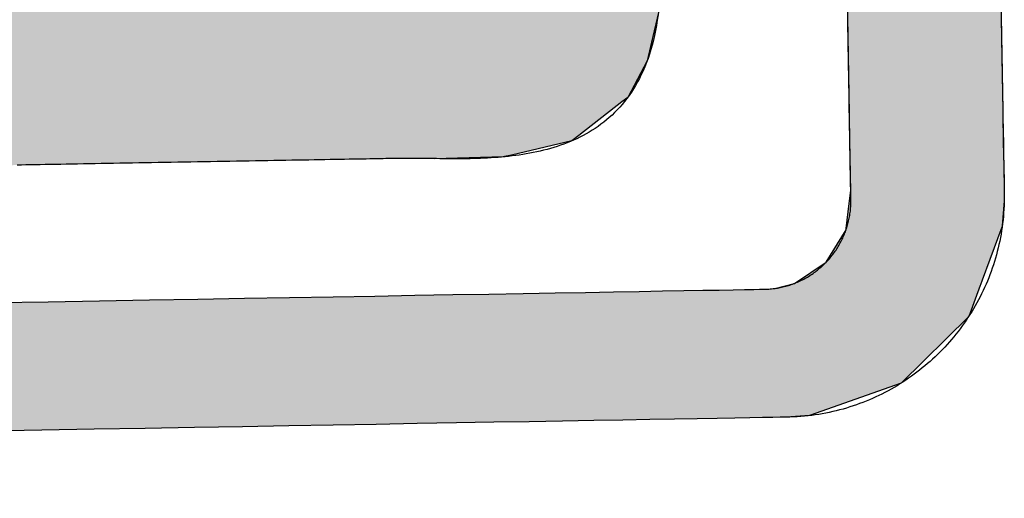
# Model space of a CAD drawing. Extents: x 1073 to 6773, y 5641 to 11966.
# Tile 28 of 58: x 3526 to 3626, y 8146 to 8194. Entities that reach past the tile are written whole.
import ezdxf

# ---------------------------------------------------------------- set-up
doc = ezdxf.new("R2010")
doc.units = 0
doc.layers.get('0').update_dxf_attribs({"linetype": 'CONTINUOUS'})
doc.layers.add('LOGO', color=7, linetype='CONTINUOUS')

# ---------------------------------------------------------------- blocks, each defined once
blk = doc.blocks.new('*U14')
at = {"layer": 'LOGO', "color": 8, "linetype": 'CONTINUOUS'}
for p, q in [((72.457, 17.358), (72.457, 19.153)), ((74.706, 19.153), (74.706, 17.358)), ((72.457, 17.262), (72.457, 17.358)), ((74.706, 17.358), (74.706, 17.262)), ((72.457, 16.671), (72.457, 17.262)), ((74.706, 17.262), (74.706, 16.671)), ((72.457, 16.62), (72.457, 16.671)), ((72.457, 16.247), (72.457, 16.62)), ((74.706, 16.671), (74.706, 16.62)), ((74.706, 16.62), (74.706, 16.247)), ((72.431, 16.046), (72.457, 16.238)), ((72.457, 16.238), (72.457, 16.247)), ((74.706, 16.238), (74.704, 16.046)), ((74.706, 16.247), (74.706, 16.238)), ((72.381, 15.678), (72.431, 16.046)), ((74.704, 16.046), (74.669, 15.678)), ((72.078, 15.19), (72.379, 15.661)), ((72.379, 15.661), (72.381, 15.678)), ((74.662, 15.661), (74.478, 15.19)), ((74.669, 15.678), (74.662, 15.661)), ((71.607, 14.889), (72.078, 15.19)), ((74.478, 15.19), (74.36, 14.889)), ((71.326, 14.821), (71.607, 14.889)), ((74.36, 14.889), (74.334, 14.821)), ((71.013, 14.811), (71.178, 14.811)), ((71.178, 14.811), (71.326, 14.821)), ((74.329, 14.811), (74.153, 14.36)), ((74.334, 14.821), (74.329, 14.811)), ((74.329, 14.811), (74.329, 14.811)), ((74.153, 14.36), (73.146, 13.4)), ((73.146, 13.4), (71.797, 12.948)), ((71.797, 12.948), (71.454, 12.931))]:
    blk.add_line(p, q, dxfattribs=at)
at = {"layer": 'LOGO', "color": 8, "linetype": 'CONTINUOUS', "extrusion": (0, 0, -1)}
for points in [[(-72.457, 19.153), (-74.706, 17.358), (-72.457, 17.358)], [(-72.457, 19.153), (-74.706, 19.153), (-74.706, 17.358)], [(-72.457, 17.358), (-74.706, 17.262), (-72.457, 17.262)], [(-72.457, 17.358), (-74.706, 17.358), (-74.706, 17.262)], [(-72.457, 17.262), (-74.706, 16.671), (-72.457, 16.671)], [(-72.457, 17.262), (-74.706, 17.262), (-74.706, 16.671)], [(-72.457, 16.671), (-74.706, 16.62), (-72.457, 16.62)], [(-72.457, 16.671), (-74.706, 16.671), (-74.706, 16.62)], [(-72.457, 16.62), (-74.706, 16.247), (-72.457, 16.247)], [(-72.457, 16.62), (-74.706, 16.62), (-74.706, 16.247)], [(-72.457, 16.238), (-74.704, 16.046), (-72.431, 16.046)], [(-72.457, 16.247), (-74.706, 16.238), (-72.457, 16.238)], [(-72.457, 16.247), (-74.706, 16.247), (-74.706, 16.238)], [(-72.457, 16.238), (-74.706, 16.238), (-74.704, 16.046)], [(-72.431, 16.046), (-74.669, 15.678), (-72.381, 15.678)], [(-72.431, 16.046), (-74.704, 16.046), (-74.669, 15.678)], [(-72.379, 15.661), (-74.478, 15.19), (-72.078, 15.19)], [(-72.381, 15.678), (-74.662, 15.661), (-72.379, 15.661)], [(-72.379, 15.661), (-74.662, 15.661), (-74.478, 15.19)], [(-72.381, 15.678), (-74.669, 15.678), (-74.662, 15.661)], [(-72.078, 15.19), (-74.36, 14.889), (-71.607, 14.889)], [(-72.078, 15.19), (-74.478, 15.19), (-74.36, 14.889)], [(-71.607, 14.889), (-74.334, 14.821), (-71.326, 14.821)], [(-71.607, 14.889), (-74.36, 14.889), (-74.334, 14.821)], [(-0.488, 14.811), (-74.153, 14.36), (-0.664, 14.36)], [(-0.488, 14.811), (-74.329, 14.811), (-74.153, 14.36)], [(-71.178, 14.811), (-74.329, 14.811), (-71.013, 14.811)], [(-71.326, 14.821), (-74.329, 14.811), (-71.178, 14.811)], [(-71.178, 14.811), (-74.329, 14.811), (-74.329, 14.811)], [(-71.326, 14.821), (-74.334, 14.821), (-74.329, 14.811)], [(-0.664, 14.36), (-73.146, 13.4), (-1.671, 13.4)], [(-0.664, 14.36), (-74.153, 14.36), (-73.146, 13.4)], [(-1.671, 13.4), (-71.797, 12.948), (-3.02, 12.948)], [(-1.671, 13.4), (-73.146, 13.4), (-71.797, 12.948)], [(-3.02, 12.948), (-71.454, 12.931), (-3.364, 12.931)], [(-3.02, 12.948), (-71.797, 12.948), (-71.454, 12.931)]]:
    blk.add_solid(points, dxfattribs=at)
blk = doc.blocks.new('*U18')
at = {"layer": 'LOGO', "color": 8, "linetype": 'CONTINUOUS'}
for p, q in [((63.456, 27.197), (64.133, 27.297)), ((64.133, 27.297), (64.387, 27.334)), ((64.387, 27.334), (64.463, 27.335)), ((70.189, 27.335), (70.19, 27.334)), ((70.19, 27.334), (70.311, 27.297)), ((70.311, 27.297), (70.311, 27.197)), ((62.695, 26.839), (63.456, 27.197)), ((70.311, 27.197), (70.311, 26.839)), ((62.06, 26.235), (62.666, 26.825)), ((62.666, 26.825), (62.695, 26.839)), ((70.311, 26.839), (70.311, 26.825)), ((70.311, 26.825), (70.311, 26.235)), ((61.95, 26.002), (62.06, 26.235)), ((70.311, 26.235), (70.311, 26.002)), ((61.684, 25.443), (61.95, 26.002)), ((70.311, 26.002), (70.306, 25.443)), ((61.65, 25.116), (61.684, 25.443)), ((70.306, 25.443), (70.303, 25.116)), ((61.649, 25.106), (61.65, 25.116)), ((67.502, 25.116), (67.295, 25.106)), ((61.622, 24.852), (61.646, 25.08)), ((61.646, 25.08), (61.649, 25.106)), ((67.295, 25.106), (67.267, 25.08)), ((67.267, 25.08), (67.276, 24.852)), ((61.593, 24.568), (61.622, 24.852)), ((67.276, 24.852), (67.427, 24.568)), ((61.584, 24.478), (61.593, 24.568)), ((67.427, 24.568), (67.474, 24.478)), ((61.69, 24.09), (61.584, 24.478)), ((67.474, 24.478), (67.68, 24.09)), ((61.887, 23.37), (61.69, 24.09)), ((67.68, 24.09), (68.054, 23.37)), ((62.185, 22.759), (61.887, 23.37)), ((68.054, 23.37), (68.372, 22.759)), ((62.485, 22.141), (62.185, 22.759)), ((68.372, 22.759), (68.674, 22.141)), ((62.968, 21.268), (62.485, 22.141)), ((68.674, 22.141), (69.102, 21.268)), ((63.151, 20.937), (62.968, 21.268)), ((69.102, 21.268), (69.24, 20.937)), ((63.6, 20.028), (63.151, 20.937)), ((69.24, 20.937), (69.621, 20.028)), ((63.662, 19.902), (63.6, 20.028)), ((69.621, 20.028), (69.653, 19.902)), ((63.746, 19.63), (63.662, 19.902)), ((69.653, 19.902), (69.724, 19.63)), ((63.789, 19.493), (63.746, 19.63)), ((69.724, 19.63), (69.716, 19.493)), ((63.808, 19.285), (63.789, 19.493)), ((69.716, 19.493), (69.705, 19.285)), ((63.706, 19.144), (63.809, 19.211)), ((63.809, 19.211), (63.808, 19.285)), ((69.701, 19.211), (69.697, 19.144)), ((69.705, 19.285), (69.701, 19.211)), ((59.591, 18.938), (59.598, 19.144)), ((69.697, 19.144), (69.686, 18.938)), ((59.591, 18.889), (59.591, 18.938)), ((69.686, 18.938), (69.683, 18.889)), ((59.591, 18.459), (59.591, 18.889)), ((69.683, 18.889), (69.575, 18.459)), ((59.591, 18.184), (59.591, 18.459)), ((69.575, 18.459), (69.506, 18.184)), ((59.591, 17.656), (59.591, 18.184)), ((69.506, 18.184), (69.214, 17.656)), ((59.591, 17.591), (59.591, 17.656)), ((69.214, 17.656), (69.127, 17.591)), ((59.591, 17.112), (59.591, 17.591)), ((69.127, 17.591), (68.488, 17.112)), ((59.591, 17.032), (59.591, 17.112)), ((59.591, 16.841), (59.591, 17.032)), ((68.382, 17.032), (67.493, 16.841)), ((68.488, 17.112), (68.382, 17.032)), ((59.747, 16.82), (59.591, 16.841)), ((65.932, 16.819), (65.745, 16.82)), ((66.073, 16.815), (65.932, 16.819)), ((66.371, 16.807), (66.073, 16.815)), ((67.372, 16.815), (66.371, 16.807)), ((67.39, 16.819), (67.372, 16.815)), ((67.391, 16.82), (67.39, 16.819)), ((67.493, 16.841), (67.391, 16.82))]:
    blk.add_line(p, q, dxfattribs=at)
at = {"layer": 'LOGO', "color": 8, "linetype": 'CONTINUOUS', "extrusion": (0, 0, -1)}
for points in [[(-64.133, 27.297), (-70.311, 27.197), (-63.456, 27.197)], [(-64.387, 27.334), (-70.311, 27.297), (-64.133, 27.297)], [(-64.133, 27.297), (-70.311, 27.297), (-70.311, 27.197)], [(-64.463, 27.335), (-70.19, 27.334), (-64.387, 27.334)], [(-64.387, 27.334), (-70.19, 27.334), (-70.311, 27.297)], [(-64.463, 27.335), (-70.189, 27.335), (-70.19, 27.334)], [(-63.456, 27.197), (-70.311, 26.839), (-62.695, 26.839)], [(-63.456, 27.197), (-70.311, 27.197), (-70.311, 26.839)], [(-62.666, 26.825), (-70.311, 26.235), (-62.06, 26.235)], [(-62.695, 26.839), (-70.311, 26.825), (-62.666, 26.825)], [(-62.666, 26.825), (-70.311, 26.825), (-70.311, 26.235)], [(-62.695, 26.839), (-70.311, 26.839), (-70.311, 26.825)], [(-62.06, 26.235), (-70.311, 26.002), (-61.95, 26.002)], [(-62.06, 26.235), (-70.311, 26.235), (-70.311, 26.002)], [(-61.95, 26.002), (-70.306, 25.443), (-61.684, 25.443)], [(-61.95, 26.002), (-70.311, 26.002), (-70.306, 25.443)], [(-61.684, 25.443), (-70.303, 25.116), (-61.65, 25.116)], [(-61.684, 25.443), (-70.306, 25.443), (-70.303, 25.116)], [(-61.65, 25.116), (-67.295, 25.106), (-61.649, 25.106)], [(-61.65, 25.116), (-67.502, 25.116), (-67.295, 25.106)], [(-61.646, 25.08), (-67.276, 24.852), (-61.622, 24.852)], [(-61.649, 25.106), (-67.267, 25.08), (-61.646, 25.08)], [(-61.646, 25.08), (-67.267, 25.08), (-67.276, 24.852)], [(-61.649, 25.106), (-67.295, 25.106), (-67.267, 25.08)], [(-61.622, 24.852), (-67.427, 24.568), (-61.593, 24.568)], [(-61.622, 24.852), (-67.276, 24.852), (-67.427, 24.568)], [(-61.593, 24.568), (-67.474, 24.478), (-61.584, 24.478)], [(-61.593, 24.568), (-67.427, 24.568), (-67.474, 24.478)], [(-61.584, 24.478), (-67.68, 24.09), (-61.69, 24.09)], [(-61.584, 24.478), (-67.474, 24.478), (-67.68, 24.09)], [(-61.69, 24.09), (-68.054, 23.37), (-61.887, 23.37)], [(-61.69, 24.09), (-67.68, 24.09), (-68.054, 23.37)], [(-61.887, 23.37), (-68.372, 22.759), (-62.185, 22.759)], [(-61.887, 23.37), (-68.054, 23.37), (-68.372, 22.759)], [(-62.185, 22.759), (-68.674, 22.141), (-62.485, 22.141)], [(-62.185, 22.759), (-68.372, 22.759), (-68.674, 22.141)], [(-62.485, 22.141), (-69.102, 21.268), (-62.968, 21.268)], [(-62.485, 22.141), (-68.674, 22.141), (-69.102, 21.268)], [(-62.968, 21.268), (-69.24, 20.937), (-63.151, 20.937)], [(-62.968, 21.268), (-69.102, 21.268), (-69.24, 20.937)], [(-63.151, 20.937), (-69.621, 20.028), (-63.6, 20.028)], [(-63.151, 20.937), (-69.24, 20.937), (-69.621, 20.028)], [(-63.6, 20.028), (-69.653, 19.902), (-63.662, 19.902)], [(-63.6, 20.028), (-69.621, 20.028), (-69.653, 19.902)], [(-63.662, 19.902), (-69.724, 19.63), (-63.746, 19.63)], [(-63.662, 19.902), (-69.653, 19.902), (-69.724, 19.63)], [(-63.746, 19.63), (-69.716, 19.493), (-63.789, 19.493)], [(-63.746, 19.63), (-69.724, 19.63), (-69.716, 19.493)], [(-63.789, 19.493), (-69.705, 19.285), (-63.808, 19.285)], [(-63.789, 19.493), (-69.716, 19.493), (-69.705, 19.285)], [(-63.809, 19.211), (-69.697, 19.144), (-63.706, 19.144)], [(-63.808, 19.285), (-69.701, 19.211), (-63.809, 19.211)], [(-63.808, 19.285), (-69.705, 19.285), (-69.701, 19.211)], [(-63.809, 19.211), (-69.701, 19.211), (-69.697, 19.144)], [(-59.598, 19.144), (-69.686, 18.938), (-59.591, 18.938)], [(-59.598, 19.144), (-69.697, 19.144), (-69.686, 18.938)], [(-59.591, 18.938), (-69.683, 18.889), (-59.591, 18.889)], [(-59.591, 18.938), (-69.686, 18.938), (-69.683, 18.889)], [(-59.591, 18.889), (-69.575, 18.459), (-59.591, 18.459)], [(-59.591, 18.889), (-69.683, 18.889), (-69.575, 18.459)], [(-59.591, 18.459), (-69.506, 18.184), (-59.591, 18.184)], [(-59.591, 18.459), (-69.575, 18.459), (-69.506, 18.184)], [(-59.591, 18.184), (-69.214, 17.656), (-59.591, 17.656)], [(-59.591, 18.184), (-69.506, 18.184), (-69.214, 17.656)], [(-59.591, 17.656), (-69.127, 17.591), (-59.591, 17.591)], [(-59.591, 17.656), (-69.214, 17.656), (-69.127, 17.591)], [(-59.591, 17.591), (-68.488, 17.112), (-59.591, 17.112)], [(-59.591, 17.591), (-69.127, 17.591), (-68.488, 17.112)], [(-59.591, 17.112), (-68.382, 17.032), (-59.591, 17.032)], [(-59.591, 17.112), (-68.488, 17.112), (-68.382, 17.032)], [(-59.591, 17.032), (-67.493, 16.841), (-59.591, 16.841)], [(-59.591, 17.032), (-68.382, 17.032), (-67.493, 16.841)], [(-59.591, 16.841), (-67.391, 16.82), (-59.747, 16.82)], [(-59.591, 16.841), (-67.493, 16.841), (-67.391, 16.82)], [(-65.745, 16.82), (-67.39, 16.819), (-65.932, 16.819)], [(-65.745, 16.82), (-67.391, 16.82), (-67.39, 16.819)], [(-65.932, 16.819), (-67.372, 16.815), (-66.073, 16.815)], [(-65.932, 16.819), (-67.39, 16.819), (-67.372, 16.815)], [(-66.073, 16.815), (-67.372, 16.815), (-66.371, 16.807)]]:
    blk.add_solid(points, dxfattribs=at)
blk = doc.blocks.new('KLAUS')
at = {"layer": 'LOGO'}
for points in [[(74.706, 18.799, 0), (74.706, 18.649, 0), (74.706, 18.502, 0), (74.706, 18.358, 0), (74.706, 18.218, 0), (74.706, 18.081, 0), (74.706, 17.947, 0), (74.706, 17.817, 0), (74.706, 17.691, 0), (74.706, 17.569, 0), (74.706, 17.451, 0), (74.706, 17.337, 0), (74.706, 17.228, 0), (74.706, 17.123, 0), (74.706, 17.023, 0), (74.706, 16.927, 0), (74.706, 16.837, 0), (74.706, 16.752, 0), (74.706, 16.672, 0), (74.706, 16.597, 0), (74.706, 16.528, 0), (74.706, 16.464, 0), (74.706, 16.407, 0), (74.706, 16.355, 0), (74.706, 16.309, 0), (74.706, 16.27, 0), (74.706, 16.237, 0), (74.706, 16.21, 0), (74.706, 16.191, 0), (74.706, 16.178, 0), (74.706, 16.172, 0), (74.706, 16.136, 0), (74.705, 16.082, 0), (74.703, 16.028, 0), (74.701, 15.975, 0), (74.697, 15.922, 0), (74.692, 15.869, 0), (74.687, 15.816, 0), (74.681, 15.764, 0), (74.674, 15.712, 0), (74.666, 15.66, 0), (74.658, 15.609, 0), (74.648, 15.557, 0), (74.638, 15.507, 0), (74.627, 15.456, 0), (74.615, 15.405, 0), (74.603, 15.355, 0), (74.589, 15.306, 0), (74.575, 15.256, 0), (74.56, 15.207, 0), (74.545, 15.158, 0), (74.528, 15.11, 0), (74.511, 15.062, 0), (74.493, 15.014, 0), (74.475, 14.966, 0), (74.456, 14.919, 0), (74.436, 14.873, 0), (74.415, 14.826, 0), (74.393, 14.78, 0), (74.371, 14.735, 0), (74.349, 14.69, 0), (74.325, 14.645, 0), (74.301, 14.601, 0), (74.276, 14.557, 0), (74.251, 14.514, 0), (74.225, 14.471, 0), (74.198, 14.428, 0), (74.17, 14.386, 0), (74.142, 14.344, 0), (74.114, 14.303, 0), (74.084, 14.262, 0), (74.055, 14.222, 0), (74.024, 14.182, 0), (73.993, 14.143, 0), (73.961, 14.104, 0), (73.929, 14.066, 0), (73.896, 14.028, 0), (73.863, 13.991, 0), (73.829, 13.954, 0), (73.794, 13.918, 0), (73.759, 13.882, 0), (73.724, 13.847, 0), (73.687, 13.812, 0), (73.651, 13.778, 0), (73.614, 13.745, 0), (73.576, 13.712, 0), (73.537, 13.68, 0), (73.499, 13.648, 0), (73.46, 13.617, 0), (73.42, 13.586, 0), (73.38, 13.556, 0), (73.339, 13.527, 0), (73.298, 13.498, 0), (73.256, 13.47, 0), (73.214, 13.443, 0), (73.172, 13.416, 0), (73.129, 13.39, 0), (73.085, 13.364, 0), (73.041, 13.339, 0), (72.997, 13.315, 0), (72.953, 13.291, 0), (72.907, 13.269, 0), (72.862, 13.246, 0), (72.816, 13.225, 0), (72.77, 13.204, 0), (72.723, 13.184, 0), (72.676, 13.165, 0), (72.629, 13.146, 0), (72.581, 13.128, 0), (72.533, 13.111, 0), (72.485, 13.095, 0), (72.436, 13.079, 0), (72.387, 13.064, 0), (72.337, 13.05, 0), (72.288, 13.036, 0), (72.238, 13.024, 0), (72.187, 13.012, 0), (72.137, 13.001, 0), (72.086, 12.99, 0), (72.034, 12.981, 0), (71.983, 12.972, 0), (71.931, 12.964, 0), (71.879, 12.957, 0), (71.827, 12.951, 0), (71.774, 12.945, 0), (71.721, 12.941, 0), (71.668, 12.937, 0), (71.615, 12.934, 0), (71.562, 12.932, 0), (71.508, 12.931, 0), (71.465, 12.931, 0), (71.435, 12.931, 0), (71.365, 12.931, 0), (71.256, 12.931, 0), (71.108, 12.931, 0), (70.922, 12.931, 0), (70.699, 12.931, 0), (70.44, 12.931, 0), (70.146, 12.931, 0), (69.817, 12.931, 0), (69.455, 12.931, 0), (69.059, 12.931, 0), (68.632, 12.931, 0), (68.174, 12.931, 0), (67.685, 12.931, 0), (67.166, 12.931, 0), (66.62, 12.931, 0), (66.045, 12.931, 0), (65.443, 12.931, 0), (64.815, 12.931, 0), (64.162, 12.931, 0), (63.484, 12.931, 0), (62.782, 12.931, 0), (62.058, 12.931, 0), (61.311, 12.931, 0), (60.543, 12.931, 0), (59.755, 12.931, 0)], [(59.895, 14.811, 0), (60.668, 14.811, 0), (61.42, 14.811, 0), (62.151, 14.811, 0), (62.86, 14.811, 0), (63.545, 14.811, 0), (64.207, 14.811, 0), (64.844, 14.811, 0), (65.456, 14.811, 0), (66.041, 14.811, 0), (66.599, 14.811, 0), (67.129, 14.811, 0), (67.63, 14.811, 0), (68.102, 14.811, 0), (68.543, 14.811, 0), (68.953, 14.811, 0), (69.33, 14.811, 0), (69.675, 14.811, 0), (69.986, 14.811, 0), (70.263, 14.811, 0), (70.504, 14.811, 0), (70.709, 14.811, 0), (70.876, 14.811, 0), (71.006, 14.811, 0), (71.097, 14.811, 0), (71.149, 14.811, 0), (71.166, 14.811, 0), (71.188, 14.811, 0), (71.209, 14.812, 0), (71.231, 14.812, 0), (71.252, 14.814, 0), (71.273, 14.816, 0), (71.294, 14.817, 0), (71.315, 14.82, 0), (71.336, 14.822, 0), (71.357, 14.825, 0), (71.377, 14.829, 0), (71.398, 14.832, 0), (71.418, 14.836, 0), (71.439, 14.84, 0), (71.459, 14.845, 0), (71.479, 14.85, 0), (71.499, 14.855, 0), (71.519, 14.861, 0), (71.538, 14.866, 0), (71.558, 14.873, 0), (71.578, 14.879, 0), (71.597, 14.886, 0), (71.616, 14.893, 0), (71.635, 14.9, 0), (71.654, 14.908, 0), (71.673, 14.915, 0), (71.691, 14.924, 0), (71.71, 14.932, 0), (71.728, 14.941, 0), (71.746, 14.95, 0), (71.764, 14.959, 0), (71.782, 14.969, 0), (71.799, 14.978, 0), (71.817, 14.988, 0), (71.834, 14.999, 0), (71.851, 15.009, 0), (71.868, 15.02, 0), (71.885, 15.031, 0), (71.901, 15.043, 0), (71.918, 15.054, 0), (71.934, 15.066, 0), (71.95, 15.078, 0), (71.966, 15.091, 0), (71.981, 15.103, 0), (71.997, 15.116, 0), (72.012, 15.129, 0), (72.027, 15.142, 0), (72.042, 15.156, 0), (72.056, 15.169, 0), (72.071, 15.183, 0), (72.085, 15.197, 0), (72.099, 15.212, 0), (72.113, 15.226, 0), (72.126, 15.241, 0), (72.139, 15.256, 0), (72.152, 15.271, 0), (72.165, 15.287, 0), (72.178, 15.302, 0), (72.19, 15.318, 0), (72.202, 15.334, 0), (72.214, 15.35, 0), (72.226, 15.367, 0), (72.237, 15.383, 0), (72.248, 15.4, 0), (72.259, 15.417, 0), (72.269, 15.434, 0), (72.28, 15.451, 0), (72.29, 15.469, 0), (72.3, 15.486, 0), (72.309, 15.504, 0), (72.318, 15.522, 0), (72.327, 15.54, 0), (72.336, 15.559, 0), (72.345, 15.577, 0), (72.353, 15.595, 0), (72.361, 15.614, 0), (72.368, 15.633, 0), (72.376, 15.652, 0), (72.382, 15.671, 0), (72.389, 15.691, 0), (72.396, 15.71, 0), (72.402, 15.73, 0), (72.407, 15.749, 0), (72.413, 15.769, 0), (72.418, 15.789, 0), (72.423, 15.809, 0), (72.428, 15.829, 0), (72.432, 15.85, 0), (72.436, 15.87, 0), (72.439, 15.891, 0), (72.443, 15.912, 0), (72.446, 15.932, 0), (72.448, 15.953, 0), (72.451, 15.974, 0), (72.453, 15.995, 0), (72.454, 16.016, 0), (72.456, 16.038, 0), (72.457, 16.059, 0), (72.457, 16.08, 0), (72.457, 16.102, 0), (72.457, 16.109, 0), (72.457, 16.118, 0), (72.457, 16.134, 0), (72.457, 16.156, 0), (72.457, 16.185, 0), (72.457, 16.221, 0), (72.457, 16.262, 0), (72.457, 16.31, 0), (72.457, 16.364, 0), (72.457, 16.424, 0), (72.457, 16.489, 0), (72.457, 16.56, 0), (72.457, 16.636, 0), (72.457, 16.718, 0), (72.457, 16.805, 0), (72.457, 16.896, 0), (72.457, 16.993, 0), (72.457, 17.094, 0), (72.457, 17.2, 0), (72.457, 17.31, 0), (72.457, 17.425, 0), (72.457, 17.543, 0), (72.457, 17.666, 0), (72.457, 17.792, 0), (72.457, 17.922, 0), (72.457, 18.056, 0), (72.457, 18.193, 0), (72.457, 18.334, 0), (72.457, 18.477, 0), (72.457, 18.624, 0), (72.457, 18.773, 0)], [(69.679, 18.858, 0), (69.666, 18.779, 0), (69.653, 18.703, 0), (69.637, 18.628, 0), (69.621, 18.556, 0), (69.603, 18.485, 0), (69.584, 18.416, 0), (69.564, 18.349, 0), (69.543, 18.285, 0), (69.52, 18.221, 0), (69.496, 18.16, 0), (69.472, 18.1, 0), (69.445, 18.042, 0), (69.418, 17.986, 0), (69.39, 17.931, 0), (69.361, 17.879, 0), (69.331, 17.827, 0), (69.3, 17.778, 0), (69.268, 17.73, 0), (69.234, 17.683, 0), (69.201, 17.638, 0), (69.166, 17.595, 0), (69.13, 17.553, 0), (69.093, 17.512, 0), (69.056, 17.474, 0), (69.017, 17.436, 0), (68.978, 17.4, 0), (68.938, 17.365, 0), (68.898, 17.331, 0), (68.856, 17.299, 0), (68.814, 17.268, 0), (68.772, 17.238, 0), (68.729, 17.21, 0), (68.685, 17.183, 0), (68.64, 17.157, 0), (68.595, 17.132, 0), (68.549, 17.108, 0), (68.503, 17.085, 0), (68.457, 17.064, 0), (68.409, 17.043, 0), (68.362, 17.024, 0), (68.314, 17.005, 0), (68.265, 16.988, 0), (68.216, 16.971, 0), (68.167, 16.956, 0), (68.118, 16.941, 0), (68.068, 16.927, 0), (68.018, 16.915, 0), (67.967, 16.902, 0), (67.917, 16.891, 0), (67.866, 16.881, 0), (67.815, 16.871, 0), (67.763, 16.862, 0), (67.712, 16.854, 0), (67.66, 16.846, 0), (67.609, 16.839, 0), (67.557, 16.833, 0), (67.505, 16.827, 0), (67.453, 16.822, 0), (67.401, 16.818, 0), (67.35, 16.814, 0), (67.298, 16.81, 0), (67.246, 16.807, 0), (67.194, 16.805, 0), (67.143, 16.803, 0), (67.091, 16.801, 0), (67.04, 16.8, 0), (66.989, 16.799, 0), (66.938, 16.798, 0), (66.887, 16.798, 0), (66.837, 16.798, 0), (66.786, 16.798, 0), (66.737, 16.799, 0), (66.687, 16.799, 0), (66.638, 16.8, 0), (66.589, 16.801, 0), (66.54, 16.803, 0), (66.492, 16.804, 0), (66.444, 16.805, 0), (66.397, 16.807, 0), (66.35, 16.808, 0), (66.304, 16.81, 0), (66.258, 16.811, 0), (66.213, 16.813, 0), (66.168, 16.814, 0), (66.124, 16.815, 0), (66.081, 16.816, 0), (66.038, 16.817, 0), (65.996, 16.818, 0), (65.954, 16.819, 0), (65.914, 16.82, 0), (65.9, 16.82, 0), (65.896, 16.82, 0), (65.888, 16.82, 0), (65.875, 16.82, 0), (65.86, 16.82, 0), (65.841, 16.82, 0), (65.818, 16.82, 0), (65.792, 16.82, 0), (65.762, 16.82, 0), (65.73, 16.82, 0), (65.694, 16.82, 0), (65.655, 16.82, 0), (65.614, 16.82, 0), (65.569, 16.82, 0), (65.521, 16.82, 0), (65.471, 16.82, 0), (65.418, 16.82, 0), (65.363, 16.82, 0), (65.305, 16.82, 0), (65.244, 16.82, 0), (65.181, 16.82, 0), (65.116, 16.82, 0), (65.049, 16.82, 0), (64.98, 16.82, 0), (64.909, 16.82, 0), (64.835, 16.82, 0), (64.76, 16.82, 0), (64.683, 16.82, 0), (64.604, 16.82, 0), (64.524, 16.82, 0), (64.442, 16.82, 0), (64.359, 16.82, 0), (64.274, 16.82, 0), (64.188, 16.82, 0), (64.101, 16.82, 0), (64.013, 16.82, 0), (63.923, 16.82, 0), (63.833, 16.82, 0), (63.741, 16.82, 0), (63.649, 16.82, 0), (63.556, 16.82, 0), (63.462, 16.82, 0), (63.368, 16.82, 0), (63.273, 16.82, 0), (63.178, 16.82, 0), (63.083, 16.82, 0), (62.987, 16.82, 0), (62.891, 16.82, 0), (62.794, 16.82, 0), (62.698, 16.82, 0), (62.602, 16.82, 0), (62.506, 16.82, 0), (62.41, 16.82, 0), (62.315, 16.82, 0), (62.219, 16.82, 0), (62.125, 16.82, 0), (62.031, 16.82, 0), (61.937, 16.82, 0), (61.844, 16.82, 0), (61.752, 16.82, 0), (61.66, 16.82, 0), (61.57, 16.82, 0), (61.48, 16.82, 0), (61.392, 16.82, 0), (61.305, 16.82, 0), (61.219, 16.82, 0), (61.134, 16.82, 0), (61.05, 16.82, 0), (60.969, 16.82, 0), (60.888, 16.82, 0), (60.81, 16.82, 0), (60.733, 16.82, 0), (60.658, 16.82, 0), (60.584, 16.82, 0), (60.513, 16.82, 0), (60.444, 16.82, 0), (60.376, 16.82, 0), (60.311, 16.82, 0), (60.249, 16.82, 0)]]:
    blk.add_polyline3d(points, dxfattribs=at)
at = {"layer": 'LOGO', "color": 8, "linetype": 'CONTINUOUS'}
for name in ['*U14', '*U18']:
    blk.add_blockref(name, (0, 0), dxfattribs=at)

msp = doc.modelspace()

# ---------------------------------------------------------------- block references
at = {"xscale": 6.929133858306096, "yscale": 6.929133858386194, "zscale": 6.929133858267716, "rotation": 0.9999999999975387}
msp.add_blockref('KLAUS', (3110.826, 8055.572), dxfattribs=at)

doc.saveas('drawing.dxf')
